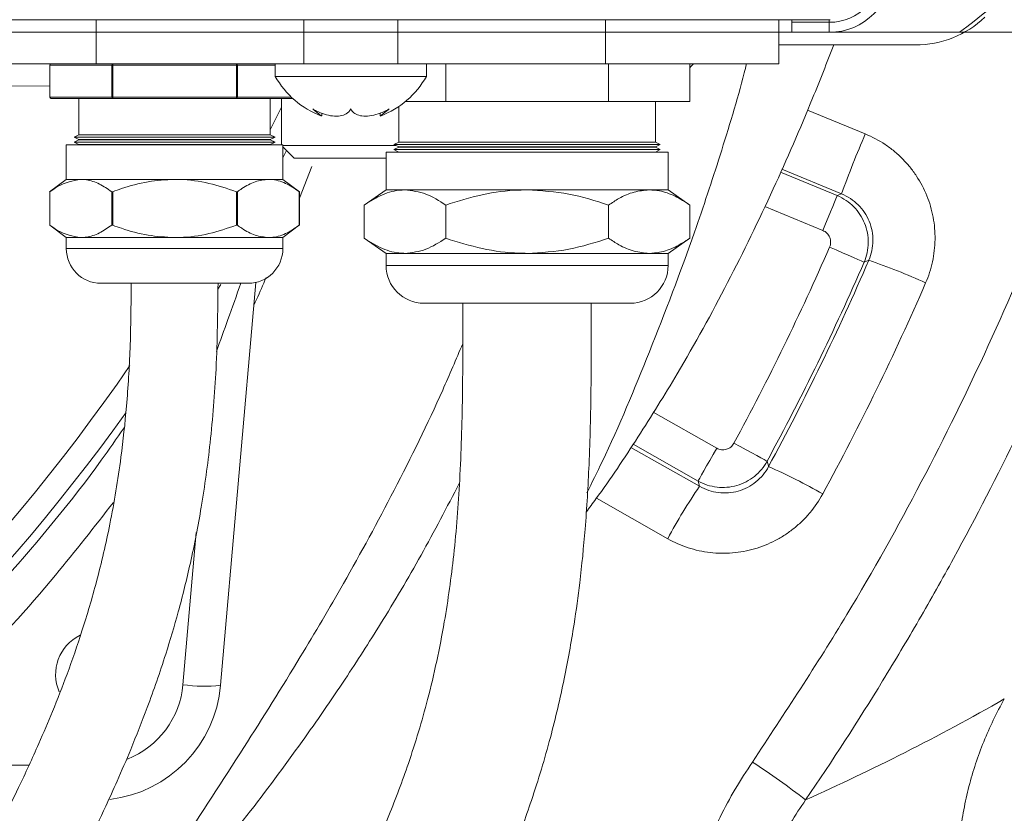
# Model space of a CAD drawing. Header units: millimetres. Extents: x 0 to 8410, y 0 to 5940.
# Tile 24 of 256: x 2282 to 2361, y 1105 to 1169. Entities that reach past the tile are written whole.
import ezdxf

# ---------------------------------------------------------------- set-up
doc = ezdxf.new("R2010")
doc.units = ezdxf.units.MM
doc.header["$LTSCALE"] = 10
doc.styles.add('SLDTEXTSTYLE0', font='TXT', dxfattribs={"width": 0.605})
doc.dimstyles.new('SLDDIMSTYLE2', dxfattribs={"dimtxt": 50, "dimasz": 50, "dimexe": 0, "dimexo": 0.0625, "dimgap": 12.5, "dimtad": 1, "dimtoh": 1, "dimdec": 1, "dimrnd": 1e-09, "dimzin": 12, "dimdsep": 46, "dimtxsty": 'SLDTEXTSTYLE0', "dimsah": 1, "dimcen": 0.09, "dimadec": 0, "dimazin": 0, "dimtfac": 1, "dimtofl": 0, "dimtmove": 0, "dimatfit": 3, "dimfxl": 1, "dimfrac": 2, "dimtolj": 1, "dimtzin": 12, "dimarcsym": 0})

# ---------------------------------------------------------------- blocks, each defined once
blk = doc.blocks.new('*D47')
at = {"color": 7, "linetype": 'Continuous', "lineweight": 0}
for p, q in [((2679.916, 1232.514), (2679.916, 1332.514)), ((2410.299, 1232.514), (2694.916, 1232.514)), ((2679.916, 1167.514), (2679.916, 1232.514)), ((2118.59, 1167.514), (2694.916, 1167.514)), ((2679.916, 1167.514), (2679.916, 727.068))]:
    blk.add_line(p, q, dxfattribs=at)
for points in [[(2679.916, 1232.514), (2687.416, 1282.514), (2672.416, 1282.514)], [(2679.916, 1167.514), (2672.416, 1117.514), (2687.416, 1117.514)]]:
    blk.add_solid(points, dxfattribs=at)
at = {"color": 7, "linetype": 'Continuous', "lineweight": 0, "char_height": 50, "attachment_point": 1, "rotation": 90, "style": 'SLDTEXTSTYLE0'}
for s, insert in [(' (3x M8)', (2615.462, 819.304)), ('65', (2615.462, 742.943))]:
    blk.add_mtext(s, dxfattribs=dict(at, insert=insert))

msp = doc.modelspace()

# ---------------------------------------------------------------- linework, layer by layer
at = {"color": 7, "linetype": 'Continuous', "lineweight": 0}
for p, q in [((2275.705366, 1168.513996), (2346.771358, 1168.513996)), ((2342.705368, 1165.013996), (2342.705368, 1168.513996)), ((2343.72641, 1168.30836), (2343.740283, 1167.514001)), ((2343.740283, 1167.514001), (2342.705368, 1167.514001)), ((2343.740283, 1167.514001), (2346.705361, 1167.514001)), ((2346.705361, 1167.514001), (2357.037558, 1167.514001)), ((2342.705368, 1166.513999), (2353.554784, 1166.513999)), ((2288.483916, 1165.013996), (2274.705364, 1165.013996)), ((2284.79041, 1164.914002), (2284.79041, 1162.363996)), ((2284.803807, 1164.914002), (2284.79041, 1164.914002)), ((2304.972498, 1165.013996), (2288.483916, 1165.013996)), ((2302.705361, 1165.013996), (2302.705361, 1164.014002)), ((2312.438248, 1165.013996), (2304.972498, 1165.013996)), ((2328.92683, 1165.013996), (2312.438248, 1165.013996)), ((2314.705371, 1164.014002), (2314.705371, 1165.013996)), ((2316.239043, 1162.013998), (2316.239043, 1165.013996)), ((2342.705368, 1165.013996), (2328.92683, 1165.013996)), ((2329.171686, 1162.013998), (2329.171686, 1165.013996)), ((2335.638015, 1162.013998), (2335.638015, 1165.013996)), ((2302.705361, 1164.014002), (2314.705371, 1164.014002)), ((2289.797886, 1162.264002), (2284.890412, 1162.264002)), ((2287.105365, 1162.264002), (2287.105365, 1159.368997)), ((2299.612849, 1162.264002), (2289.797886, 1162.264002)), ((2304.082601, 1162.264002), (2299.612849, 1162.264002)), ((2302.305369, 1159.368997), (2302.305369, 1162.264002)), ((2303.20537, 1162.264002), (2303.20537, 1158.578997)), ((2312.505363, 1161.613119), (2312.505363, 1158.784)), ((2313.041418, 1162.013998), (2316.239043, 1162.013998)), ((2316.239043, 1162.013998), (2329.171686, 1162.013998)), ((2329.171686, 1162.013998), (2335.638015, 1162.013998)), ((2332.905366, 1158.784), (2332.905366, 1162.013998)), ((2306.388928, 1160.869648), (2306.388928, 1161.091705)), ((2311.021818, 1161.09441), (2311.021818, 1160.869648)), ((2287.105365, 1159.368997), (2286.725371, 1159.179)), ((2286.725371, 1159.179), (2287.105365, 1158.989002)), ((2298.695369, 1159.179), (2286.725371, 1159.179)), ((2287.105365, 1159.368997), (2298.505365, 1159.368997)), ((2298.505365, 1159.368997), (2302.305369, 1159.368997)), ((2302.685364, 1159.179), (2298.695369, 1159.179)), ((2302.685364, 1159.179), (2302.305369, 1159.368997)), ((2302.305369, 1158.989002), (2302.685364, 1159.179)), ((2286.105363, 1158.578997), (2286.105363, 1155.829003)), ((2299.005373, 1158.578997), (2286.105363, 1158.578997)), ((2287.105365, 1158.968998), (2286.725371, 1158.779)), ((2286.725371, 1158.779), (2287.105365, 1158.588996)), ((2298.695369, 1158.779), (2286.725371, 1158.779)), ((2287.105365, 1158.989002), (2287.105365, 1158.968998)), ((2302.305369, 1158.989002), (2287.105365, 1158.989002)), ((2287.105365, 1158.968998), (2298.505365, 1158.968998)), ((2287.105365, 1158.588996), (2287.105365, 1158.578997)), ((2302.305369, 1158.588996), (2287.105365, 1158.588996)), ((2298.505365, 1158.968998), (2302.305369, 1158.968998)), ((2302.685364, 1158.779), (2298.695369, 1158.779)), ((2303.305371, 1158.578997), (2299.005373, 1158.578997)), ((2302.305369, 1158.968998), (2302.305369, 1158.989002)), ((2302.685364, 1158.779), (2302.305369, 1158.968998)), ((2302.305369, 1158.588996), (2302.685364, 1158.779)), ((2302.305369, 1158.578997), (2302.305369, 1158.588996)), ((2303.305371, 1155.829003), (2303.305371, 1158.578997)), ((2303.305371, 1158.513998), (2304.262056, 1158.513998)), ((2303.305371, 1158.413996), (2304.205372, 1157.513996)), ((2304.262056, 1158.513998), (2312.285362, 1158.513998)), ((2312.505363, 1158.784), (2312.125369, 1158.594002)), ((2312.125369, 1158.594002), (2312.505363, 1158.403998)), ((2333.28536, 1158.594002), (2312.125369, 1158.594002)), ((2312.505363, 1158.384), (2312.125369, 1158.193996)), ((2312.505363, 1158.784), (2332.905366, 1158.784)), ((2312.505363, 1158.403998), (2312.505363, 1158.384)), ((2317.60536, 1158.403998), (2312.505363, 1158.403998)), ((2312.505363, 1158.384), (2332.905366, 1158.384)), ((2332.905366, 1158.403998), (2317.60536, 1158.403998)), ((2333.28536, 1158.594002), (2332.905366, 1158.784)), ((2332.905366, 1158.403998), (2333.28536, 1158.594002)), ((2332.905366, 1158.384), (2332.905366, 1158.403998)), ((2333.28536, 1158.193996), (2332.905366, 1158.384)), ((2305.183782, 1157.513996), (2304.205372, 1157.513996)), ((2311.505361, 1157.513996), (2305.183782, 1157.513996)), ((2311.505361, 1157.994), (2311.505361, 1154.994001)), ((2333.905368, 1157.994), (2311.505361, 1157.994)), ((2312.125369, 1158.193996), (2312.505363, 1158.003998)), ((2333.28536, 1158.193996), (2312.125369, 1158.193996)), ((2312.505363, 1158.003998), (2312.505363, 1157.994)), ((2317.60536, 1158.003998), (2312.505363, 1158.003998)), ((2332.905366, 1158.003998), (2317.60536, 1158.003998)), ((2332.905366, 1158.003998), (2333.28536, 1158.193996)), ((2332.905366, 1157.994), (2332.905366, 1158.003998)), ((2333.905368, 1154.994001), (2333.905368, 1157.994)), ((2305.606036, 1156.858881), (2304.620324, 1154.338)), ((2286.105363, 1155.829003), (2284.774943, 1154.829)), ((2287.257551, 1155.829003), (2286.105363, 1155.829003)), ((2294.705375, 1155.829003), (2287.257551, 1155.829003)), ((2302.153184, 1155.829003), (2294.705375, 1155.829003)), ((2303.305371, 1155.829003), (2302.153184, 1155.829003)), ((2304.619758, 1154.841048), (2303.305371, 1155.829003)), ((2284.79041, 1154.841041), (2284.79041, 1152.196956)), ((2304.620324, 1152.196956), (2304.620324, 1154.841041)), ((2311.505361, 1154.994001), (2309.772729, 1153.793996)), ((2311.505361, 1154.994001), (2313.005878, 1154.994001)), ((2313.005878, 1154.994001), (2322.705372, 1154.994001)), ((2322.705372, 1154.994001), (2332.404851, 1154.994001)), ((2332.404851, 1154.994001), (2333.905368, 1154.994001)), ((2335.638015, 1153.793996), (2333.905368, 1154.994001)), ((2309.772729, 1151.154002), (2309.772729, 1153.793996)), ((2316.239043, 1151.154002), (2316.239043, 1153.793996)), ((2329.171686, 1151.154002), (2329.171686, 1153.793996)), ((2335.638015, 1151.154002), (2335.638015, 1153.793996)), ((2284.790977, 1152.196949), (2286.105363, 1151.209002)), ((2303.305371, 1151.209002), (2304.635792, 1152.208996)), ((2286.105363, 1151.209002), (2286.105363, 1150.328999)), ((2287.257551, 1151.209002), (2286.105363, 1151.209002)), ((2294.705375, 1151.209002), (2287.257551, 1151.209002)), ((2302.153184, 1151.209002), (2294.705375, 1151.209002)), ((2303.305371, 1151.209002), (2302.153184, 1151.209002)), ((2303.305371, 1150.328999), (2303.305371, 1151.209002)), ((2309.772729, 1151.154002), (2311.505361, 1149.953996)), ((2333.905368, 1149.953996), (2335.638015, 1151.154002)), ((2311.505361, 1149.953996), (2311.505361, 1148.993996)), ((2311.505361, 1149.953996), (2313.005878, 1149.953996)), ((2313.005878, 1149.953996), (2322.705372, 1149.953996)), ((2322.705372, 1149.953996), (2332.404851, 1149.953996)), ((2332.404851, 1149.953996), (2333.905368, 1149.953996)), ((2333.905368, 1148.993996), (2333.905368, 1149.953996)), ((2297.630368, 1147.578997), (2288.855373, 1147.578997)), ((2300.555362, 1147.578997), (2297.630368, 1147.578997)), ((2301.159217, 1147.646112), (2298.359259, 1115.642441)), ((2330.905362, 1145.993998), (2314.505367, 1145.993998))]:
    msp.add_line(p, q, dxfattribs=at)
at = {"color": 8, "linetype": 'Continuous', "lineweight": 0}
for p, q in [((2288.483916, 1165.013996), (2288.483916, 1168.513996)), ((2304.972498, 1165.013996), (2304.972498, 1168.513996)), ((2312.438248, 1165.013996), (2312.438248, 1168.513996)), ((2328.92683, 1165.013996), (2328.92683, 1168.513996)), ((2346.705361, 1168.513996), (2346.705361, 1168.30836)), ((2346.705361, 1168.30836), (2343.72641, 1168.30836)), ((2346.705361, 1168.30836), (2346.705361, 1167.514001)), ((2284.79041, 1164.914002), (2284.803807, 1164.914002)), ((2284.803807, 1164.914002), (2284.803807, 1162.363996)), ((2289.71128, 1164.914002), (2284.803807, 1164.914002)), ((2289.71128, 1164.914002), (2289.797886, 1164.914002)), ((2289.71128, 1162.363996), (2289.71128, 1164.914002)), ((2289.797886, 1164.914002), (2289.797886, 1165.013996)), ((2289.797886, 1164.914002), (2289.797886, 1162.363996)), ((2299.612849, 1164.914002), (2289.797886, 1164.914002)), ((2299.612849, 1164.914002), (2299.612849, 1165.013996)), ((2299.612849, 1162.363996), (2299.612849, 1164.914002)), ((2299.612849, 1164.914002), (2299.699454, 1164.914002)), ((2299.699454, 1164.914002), (2299.699454, 1162.363996)), ((2302.705361, 1164.914002), (2299.699454, 1164.914002)), ((2284.79041, 1163.26758), (2277.91266, 1163.195801)), ((2284.79041, 1162.363996), (2284.803807, 1162.363996)), ((2284.803807, 1162.363996), (2289.71128, 1162.363996)), ((2289.71128, 1162.363996), (2289.797886, 1162.363996)), ((2289.797886, 1162.264002), (2289.797886, 1162.363996)), ((2289.797886, 1162.363996), (2299.612849, 1162.363996)), ((2299.612849, 1162.264002), (2299.612849, 1162.363996)), ((2299.612849, 1162.363996), (2299.699454, 1162.363996)), ((2299.699454, 1162.363996), (2303.976281, 1162.363996)), ((2302.305369, 1159.772848), (2303.20537, 1161.577513)), ((2344.976394, 1161.334959), (2349.56698, 1159.441558)), ((2303.603097, 1158.116279), (2303.305371, 1157.539261)), ((2342.834248, 1156.406586), (2347.343071, 1154.538979)), ((2347.681387, 1154.675526), (2342.935293, 1156.639059)), ((2284.803807, 1154.8506), (2284.803807, 1152.187397)), ((2289.71128, 1152.187397), (2289.71128, 1154.8506)), ((2289.797886, 1154.8506), (2289.797886, 1152.187397)), ((2299.612849, 1152.187397), (2299.612849, 1154.8506)), ((2299.699454, 1154.8506), (2299.699454, 1152.187397)), ((2304.606928, 1152.187397), (2304.606928, 1154.8506)), ((2346.196591, 1151.771141), (2341.578855, 1153.683869)), ((2286.105363, 1150.328999), (2299.005373, 1150.328999)), ((2299.005373, 1150.328999), (2303.305371, 1150.328999)), ((2311.505361, 1148.993996), (2333.905368, 1148.993996)), ((2298.144533, 1147.120719), (2298.371969, 1147.479159)), ((2332.727371, 1137.328041), (2337.762727, 1134.47917)), ((2330.954521, 1134.54519), (2336.407601, 1131.453303)), ((2336.287482, 1131.871683), (2331.123187, 1134.793503)), ((2333.875282, 1127.289963), (2328.205122, 1130.497319)), ((2295.370667, 1115.69464), (2296.427591, 1127.775257)), ((2270.717314, 1109.304731), (2283.133334, 1109.304731))]:
    msp.add_line(p, q, dxfattribs=at)
at = {"color": 7, "linetype": 'Continuous', "lineweight": 0, "flags": 128}
for points in [[(2343.72641, 1168.30836), (2343.726217, 1168.319432), (2343.72571, 1168.348884), (2343.72489, 1168.395599), (2343.723803, 1168.457826), (2343.722819, 1168.513996)], [(2335.638015, 1164.692996), (2335.721477, 1164.791701), (2335.926576, 1165.013996)]]:
    msp.add_lwpolyline(points, dxfattribs=at)
at = {"color": 8, "linetype": 'Continuous', "lineweight": 0, "flags": 128}
for points in [[(2346.196591, 1151.771141), (2346.413179, 1152.294052), (2346.622004, 1152.798188), (2346.81554, 1153.265437), (2346.986859, 1153.679011), (2347.129776, 1154.024055), (2347.23918, 1154.288185), (2347.311138, 1154.461903), (2347.343071, 1154.538979)], [(2347.343071, 1154.538979), (2347.599952, 1154.642632), (2347.681387, 1154.675526)], [(2346.72968, 1150.449057), (2347.248419, 1150.222642), (2347.748532, 1150.004362), (2348.212047, 1149.802057), (2348.622321, 1149.622989), (2348.964615, 1149.473598), (2349.226637, 1149.359231), (2349.398969, 1149.284018), (2349.475427, 1149.250646)], [(2349.847316, 1149.404948), (2349.612771, 1149.307599), (2349.475427, 1149.250646)], [(2339.132755, 1134.873045), (2339.630543, 1134.603662), (2340.110435, 1134.34395), (2340.555235, 1134.103251), (2340.948923, 1133.890194), (2341.27739, 1133.712438), (2341.528817, 1133.576376), (2341.69419, 1133.486879), (2341.767563, 1133.447175)], [(2337.762727, 1134.47917), (2337.484016, 1133.986545), (2337.215318, 1133.511623), (2336.966275, 1133.071443), (2336.745842, 1132.681829), (2336.561932, 1132.356775), (2336.421161, 1132.107948), (2336.328565, 1131.944289), (2336.287482, 1131.871683)], [(2341.767563, 1133.447175), (2341.870992, 1133.073342), (2341.886042, 1133.018923)], [(2336.407601, 1131.453303), (2336.371689, 1131.578488), (2336.287482, 1131.871683)]]:
    msp.add_lwpolyline(points, dxfattribs=at)
at = {"color": 7, "linetype": 'Continuous', "lineweight": 0}
for centre, radius, start, end in [((2308.705367, 1232.513999), 81, 306.63346142, 323.36653858), ((2346.705367, 1172.513999), 5, 270, 0), ((2353.554778, 1174.513999), 8, 270, 313.5), ((2308.824757, 1167.412981), 7, 209.04974724, 249.40063411), ((2308.585978, 1167.412981), 7, 290.62553641, 330.95025276), ((2284.890413, 1162.363999), 0.1, 180, 270), ((2288.855367, 1150.328999), 2.75, 180, 270), ((2300.555367, 1150.328999), 2.75, 270, 0), ((2314.505367, 1148.993999), 3, 180, 270), ((2330.905367, 1148.993999), 3, 270, 0), ((2288.705367, 1116.513999), 3.45, 115.96551127, 203.76118524), ((2288.39731, 1116.513999), 10, 276.73449036, 355)]:
    msp.add_arc(centre, radius, start, end, dxfattribs=at)
at = {"color": 8, "linetype": 'Continuous', "lineweight": 0}
for centre, radius, start, end in [((2346.705367, 1172.513999), 4.205642, 270, 0), ((2284.897628, 1164.920245), 0.094029, 94.40115735, 183.80681814), ((2289.805111, 1164.920237), 0.094038, 94.40653206, 183.80144342), ((2299.605624, 1164.920237), 0.094038, 356.19855658, 85.59346794), ((2284.897628, 1162.357753), 0.094029, 176.19318186, 265.59884265), ((2289.805111, 1162.357762), 0.094038, 176.19855658, 265.59346794), ((2299.605624, 1162.357762), 0.094038, 274.40653206, 3.80144342), ((2431.289154, 1124.353667), 88.936347, 156.7634517, 160.06591363), ((2158.705367, 1232.513999), 205.153106, 331.57930664, 336.42069336), ((2158.705367, 1232.513999), 208.148995, 331.57930664, 336.42069336), ((2335.414424, 1106.615987), 45.157542, 65.19053483, 71.36053909), ((2158.705367, 1232.513999), 160.972778, 284.88876411, 325.37175763), ((2158.705367, 1232.513999), 162.881464, 285.1453869, 324.21867483), ((2322.71643, 1089.765393), 47.311119, 60.26249555, 66.0974687), ((2372.960698, 1106.368372), 44.332637, 145.53974589, 151.84080396), ((2288.39731, 1116.30473), 7, 291.44943409, 355), ((2297.053275, 1126.450195), 10.886374, 261.10866623, 276.89008018), ((2297.345817, 1044.279845), 78.307116, 52.67270195, 56.46367086)]:
    msp.add_arc(centre, radius, start, end, dxfattribs=at)
for points, knots in [([(2379.518221, 1188.316659), (2378.015247, 1180.955505), (2376.152327, 1173.734823), (2371.73644, 1159.561955), (2369.183392, 1152.609799), (2363.395619, 1138.969784), (2360.160912, 1132.281917), (2355.684074, 1124.089519), (2354.766983, 1122.459431), (2352.888954, 1119.216176), (2351.927448, 1117.602144), (2348.985917, 1112.800806), (2346.946454, 1109.64978), (2344.828694, 1106.548471)], [0, 0, 0, 0, 0.25, 0.25, 0.5, 0.5, 0.75, 0.75, 0.8125, 0.8125, 0.875, 0.875, 1, 1, 1, 1]), ([(2340.607806, 1109.551621), (2343.162612, 1113.42722), (2347.932108, 1120.662467), (2354.107179, 1131.756586), (2359.438504, 1142.588124), (2364.215362, 1153.804702), (2368.353432, 1165.389399), (2371.286269, 1174.886458), (2372.575774, 1180.533583), (2372.943296, 1182.143071)], [0, 0, 0, 0, 0.174187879, 0.325186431, 0.47629674, 0.62729256, 0.782603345, 0.938039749, 1, 1, 1, 1]), ([(2349.566985, 1159.441556), (2350.120257, 1159.213924), (2350.644379, 1158.934295), (2351.387268, 1158.437626), (2351.628002, 1158.258602), (2352.085844, 1157.881352), (2352.522445, 1157.483474), (2352.917285, 1157.04504), (2353.290988, 1156.586079), (2353.468026, 1156.345165), (2353.960644, 1155.598744), (2354.234734, 1155.076024), (2354.56679, 1154.255391), (2354.664198, 1153.97571), (2354.831669, 1153.403707), (2354.901128, 1153.112863), (2355.064212, 1152.240269), (2355.114664, 1151.652959), (2355.102578, 1150.76358), (2355.083552, 1150.464092), (2355.016253, 1149.873517), (2354.968149, 1149.581788), (2354.781542, 1148.717014), (2354.601161, 1148.154277), (2354.362618, 1147.605854)], [0, 0, 0, 0, 0.125, 0.125, 0.1875, 0.1875, 0.25, 0.3125, 0.3125, 0.375, 0.375, 0.5, 0.5, 0.5625, 0.5625, 0.625, 0.625, 0.75, 0.75, 0.8125, 0.8125, 0.875, 0.875, 1, 1, 1, 1]), ([(2347.343064, 1154.538978), (2347.589164, 1154.436436), (2347.821001, 1154.311229), (2348.257304, 1154.017321), (2348.463786, 1153.84637), (2348.835683, 1153.47005), (2349.001187, 1153.265635), (2349.291546, 1152.824484), (2349.41629, 1152.58639), (2349.613446, 1152.097942), (2349.6877, 1151.84527), (2349.786097, 1151.322522), (2349.808886, 1151.057961), (2349.802549, 1150.531979), (2349.773204, 1150.26691), (2349.662229, 1149.74742), (2349.58157, 1149.495216), (2349.475433, 1149.250645)], [0, 0, 0, 0, 0.125, 0.125, 0.25, 0.25, 0.375, 0.375, 0.5, 0.5, 0.625, 0.625, 0.75, 0.75, 0.875, 0.875, 1, 1, 1, 1]), ([(2349.847312, 1149.404947), (2349.95409, 1149.650577), (2350.034463, 1149.902612), (2350.14443, 1150.419003), (2350.173889, 1150.686498), (2350.178373, 1151.216891), (2350.154177, 1151.479309), (2350.053349, 1151.998649), (2349.975724, 1152.256228), (2349.77421, 1152.742956), (2349.649977, 1152.975161), (2349.353395, 1153.416712), (2349.184308, 1153.620742), (2348.811178, 1153.990732), (2348.604542, 1154.158931), (2348.161935, 1154.45141), (2347.928016, 1154.57492), (2347.681393, 1154.675525)], [0, 0, 0, 0, 0.125, 0.125, 0.25, 0.25, 0.375, 0.375, 0.5, 0.5, 0.625, 0.625, 0.75, 0.75, 0.875, 0.875, 1, 1, 1, 1]), ([(2346.729679, 1150.449054), (2346.783073, 1150.571387), (2346.811309, 1150.703762), (2346.814907, 1150.966931), (2346.790009, 1151.100235), (2346.691385, 1151.344571), (2346.617211, 1151.457393), (2346.43082, 1151.645387), (2346.319903, 1151.720058), (2346.196587, 1151.771137)], [0, 0, 0, 0, 0.25, 0.25, 0.5, 0.5, 0.75, 0.75, 1, 1, 1, 1]), ([(2299.969583, 1147.578997), (2299.627679, 1146.618376), (2298.986243, 1144.816177), (2298.33265, 1143.008793), (2298.02744, 1142.164794)], [0, 0, 0, 0, 0.533027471, 1, 1, 1, 1]), ([(2268.708727, 1111.308587), (2270.168512, 1112.673351), (2274.549347, 1116.769027), (2281.371471, 1124.108397), (2287.211244, 1131.069198), (2290.098216, 1135.239112), (2290.697812, 1136.105162)], [0, 0, 0, 0, 0.180492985, 0.541662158, 0.904807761, 1, 1, 1, 1]), ([(2337.762731, 1134.479171), (2337.878904, 1134.413444), (2338.00766, 1134.371704), (2338.269055, 1134.340978), (2338.404215, 1134.351992), (2338.657421, 1134.424886), (2338.777292, 1134.487027), (2338.98351, 1134.653033), (2339.069225, 1134.755655), (2339.132752, 1134.873044)], [0, 0, 0, 0, 0.25, 0.25, 0.5, 0.5, 0.75, 0.75, 1, 1, 1, 1]), ([(2341.767566, 1133.447175), (2341.640185, 1133.212965), (2341.491732, 1132.99528), (2341.154387, 1132.591623), (2340.963049, 1132.403876), (2340.550374, 1132.072781), (2340.329978, 1131.929245), (2339.861229, 1131.685941), (2339.611538, 1131.586422), (2339.105358, 1131.440702), (2338.846375, 1131.392908), (2338.316265, 1131.348958), (2338.050765, 1131.35358), (2337.528242, 1131.414139), (2337.267614, 1131.47067), (2336.762343, 1131.63464), (2336.519804, 1131.740883), (2336.287485, 1131.871682)], [0, 0, 0, 0, 0.125, 0.125, 0.25, 0.25, 0.375, 0.375, 0.5, 0.5, 0.625, 0.625, 0.75, 0.75, 0.875, 0.875, 1, 1, 1, 1]), ([(2336.407596, 1131.4533), (2336.638063, 1131.32075), (2336.877969, 1131.212729), (2337.376239, 1131.044577), (2337.637684, 1130.98418), (2338.163799, 1130.917495), (2338.427507, 1130.910581), (2338.956252, 1130.949916), (2339.222509, 1130.997183), (2339.731714, 1131.14203), (2339.977802, 1131.239539), (2340.452433, 1131.486261), (2340.675295, 1131.632893), (2341.085308, 1131.965347), (2341.275329, 1132.153776), (2341.613459, 1132.564213), (2341.760615, 1132.784224), (2341.886035, 1133.01892)], [0, 0, 0, 0, 0.125, 0.125, 0.25, 0.25, 0.375, 0.375, 0.5, 0.5, 0.625, 0.625, 0.75, 0.75, 0.875, 0.875, 1, 1, 1, 1]), ([(2289.848312, 1130.17611), (2288.334926, 1128.232866), (2284.675355, 1123.533843), (2278.310564, 1116.531132), (2273.248397, 1111.713531), (2270.717314, 1109.304731)], [0, 0, 0, 0, 0.260669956, 0.630335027, 1, 1, 1, 1]), ([(2346.184024, 1130.845967), (2345.897819, 1130.319184), (2345.563233, 1129.826701), (2344.989496, 1129.138919), (2344.785583, 1128.917812), (2344.361123, 1128.500926), (2343.91843, 1128.107219), (2343.439871, 1127.759112), (2342.943151, 1127.434095), (2342.684491, 1127.282513), (2341.888839, 1126.868332), (2341.339045, 1126.648704), (2340.486106, 1126.401692), (2340.197051, 1126.333194), (2339.60916, 1126.224734), (2339.311825, 1126.185217), (2338.424488, 1126.11187), (2337.833406, 1126.121674), (2336.947496, 1126.225003), (2336.650699, 1126.274758), (2336.068497, 1126.402709), (2335.782491, 1126.48079), (2334.939388, 1126.756335), (2334.39706, 1126.994692), (2333.875283, 1127.289965)], [0, 0, 0, 0, 0.125, 0.125, 0.1875, 0.1875, 0.25, 0.3125, 0.3125, 0.375, 0.375, 0.5, 0.5, 0.5625, 0.5625, 0.625, 0.625, 0.75, 0.75, 0.8125, 0.8125, 0.875, 0.875, 1, 1, 1, 1]), ([(2356.909256, 1100.093479), (2356.888046, 1101.363591), (2356.953552, 1102.626629), (2357.178745, 1104.510827), (2357.275393, 1105.138909), (2357.509676, 1106.382468), (2357.646975, 1106.996954), (2358.117446, 1108.819222), (2358.508944, 1110.0059), (2359.443984, 1112.324244), (2359.987523, 1113.45591), (2360.609258, 1114.559282)], [0, 0, 0, 0, 0.25, 0.25, 0.375, 0.375, 0.5, 0.5, 0.75, 0.75, 1, 1, 1, 1]), ([(2334.383611, 1090.50366), (2334.419018, 1092.209357), (2334.584762, 1093.896672), (2335.019789, 1096.401266), (2335.196006, 1097.231713), (2335.610926, 1098.883753), (2335.849331, 1099.703199), (2336.646422, 1102.114714), (2337.289143, 1103.671077), (2338.787636, 1106.68554), (2339.643434, 1108.143629), (2340.607812, 1109.551621)], [0, 0, 0, 0, 0.25, 0.25, 0.375, 0.375, 0.5, 0.5, 0.75, 0.75, 1, 1, 1, 1]), ([(2344.828694, 1106.548471), (2343.990732, 1105.346091), (2343.244466, 1104.100356), (2341.933203, 1101.523272), (2341.368173, 1100.191938), (2340.663583, 1098.127537), (2340.452068, 1097.425835), (2340.082211, 1096.010224), (2339.924193, 1095.298329), (2339.531033, 1093.150384), (2339.376298, 1091.702152), (2339.334856, 1090.236874)], [0, 0, 0, 0, 0.25, 0.25, 0.5, 0.5, 0.625, 0.625, 0.75, 0.75, 1, 1, 1, 1])]:
    msp.add_open_spline(points, degree=3, knots=knots, dxfattribs=at)
at = {"color": 7, "linetype": 'Continuous', "lineweight": 0}
for points, knots in [([(2327.392473, 1129.398418), (2327.652844, 1129.746652), (2329.09916, 1131.681025), (2331.528384, 1135.339146), (2335.078512, 1141.035365), (2338.700469, 1147.597814), (2342.243816, 1154.924283), (2345.004106, 1161.2476), (2346.516037, 1165.098401), (2347.07184, 1166.513999)], [0, 0, 0, 0, 0.030933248, 0.171828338, 0.312414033, 0.508835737, 0.705147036, 0.891608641, 1, 1, 1, 1]), ([(2327.445774, 1130.926852), (2327.856888, 1131.75046), (2329.681121, 1135.405052), (2332.536187, 1142.316604), (2335.65118, 1150.44306), (2338.092586, 1157.859219), (2339.460908, 1162.32549), (2340.070998, 1164.770874), (2340.131654, 1165.013996)], [0, 0, 0, 0, 0.075853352, 0.336584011, 0.615714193, 0.79250756, 0.979370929, 1, 1, 1, 1]), ([(2308.705373, 1161.421319), (2308.602573, 1161.273423), (2308.42446, 1161.017176), (2307.876167, 1160.847688), (2307.269371, 1160.841718), (2306.603278, 1160.984723), (2306.065701, 1161.198292), (2305.770258, 1161.366633), (2305.674283, 1161.421319)], [0, 0, 0, 0, 0.235566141, 0.408145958, 0.581143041, 0.745073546, 0.917187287, 1, 1, 1, 1]), ([(2305.674283, 1161.421319), (2305.853324, 1161.275682), (2306.163543, 1161.023341), (2306.379783, 1160.857643), (2306.368112, 1160.866562), (2306.364073, 1160.869648)], [0, 0, 0, 0, 0.471604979, 0.817135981, 1, 1, 1, 1]), ([(2311.736463, 1161.421319), (2311.451691, 1161.273423), (2310.958294, 1161.017179), (2310.188651, 1160.847687), (2309.574669, 1160.841721), (2309.093219, 1160.984715), (2308.826335, 1161.198295), (2308.735033, 1161.366634), (2308.705373, 1161.421319)], [0, 0, 0, 0, 0.235571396, 0.40815195, 0.581147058, 0.745081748, 0.917188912, 1, 1, 1, 1]), ([(2311.046659, 1160.869656), (2311.041357, 1160.865551), (2311.025418, 1160.853211), (2311.202003, 1160.989883), (2311.465244, 1161.197705), (2311.669959, 1161.366487), (2311.736463, 1161.421319)], [0, 0, 0, 0, 0.16324005, 0.49071804, 0.834551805, 1, 1, 1, 1]), ([(2287.257551, 1155.829003), (2286.631172, 1155.714926), (2285.792159, 1155.562125), (2285.003643, 1154.994464), (2284.803807, 1154.8506)], [0, 0, 0, 0, 0.746566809, 1, 1, 1, 1]), ([(2289.71128, 1154.8506), (2289.387361, 1155.071042), (2288.733738, 1155.515862), (2287.901501, 1155.797643), (2287.405529, 1155.821796), (2287.257551, 1155.829003)], [0, 0, 0, 0, 0.4080507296, 0.8233862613, 1, 1, 1, 1]), ([(2294.705375, 1155.829003), (2293.99891, 1155.789872), (2292.565845, 1155.710497), (2290.939428, 1155.260668), (2290.027185, 1154.932969), (2289.797886, 1154.8506)], [0, 0, 0, 0, 0.421262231, 0.854530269, 1, 1, 1, 1]), ([(2299.612849, 1154.8506), (2298.892786, 1155.093755), (2297.435756, 1155.585774), (2295.760795, 1155.816464), (2294.844667, 1155.827348), (2294.705375, 1155.829003)], [0, 0, 0, 0, 0.453105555, 0.916847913, 1, 1, 1, 1]), ([(2302.153184, 1155.829003), (2301.799953, 1155.789871), (2301.083423, 1155.710493), (2300.270227, 1155.260678), (2299.814101, 1154.932969), (2299.699454, 1154.8506)], [0, 0, 0, 0, 0.421262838, 0.854534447, 1, 1, 1, 1]), ([(2304.606928, 1154.8506), (2304.246894, 1155.093755), (2303.518369, 1155.585776), (2302.680882, 1155.816466), (2302.222832, 1155.827348), (2302.153184, 1155.829003)], [0, 0, 0, 0, 0.4531007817, 0.9168418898, 1, 1, 1, 1]), ([(2284.790962, 1154.841041), (2284.790786, 1154.840909), (2284.789546, 1154.83998), (2284.794112, 1154.84338), (2284.80084, 1154.848391), (2284.803807, 1154.8506)], [0, 0, 0, 0, 0.084382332, 0.596294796, 1, 1, 1, 1]), ([(2289.71128, 1154.8506), (2289.716517, 1154.847624), (2289.727007, 1154.841662), (2289.750871, 1154.839764), (2289.775568, 1154.843132), (2289.791057, 1154.848315), (2289.797886, 1154.8506)], [0, 0, 0, 0, 0.270771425, 0.542438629, 0.798252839, 1, 1, 1, 1]), ([(2299.612849, 1154.8506), (2299.622079, 1154.847624), (2299.640573, 1154.841661), (2299.666978, 1154.839764), (2299.687151, 1154.843135), (2299.695688, 1154.848315), (2299.699454, 1154.8506)], [0, 0, 0, 0, 0.270674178, 0.5423703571, 0.7981328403, 1, 1, 1, 1]), ([(2304.606928, 1154.8506), (2304.611083, 1154.847502), (2304.618745, 1154.841791), (2304.61944, 1154.841276), (2304.619758, 1154.841041)], [0, 0, 0, 0, 0.542306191, 1, 1, 1, 1]), ([(2313.005878, 1154.994001), (2312.900294, 1154.991323), (2312.303373, 1154.97618), (2311.203883, 1154.691268), (2310.253604, 1154.095484), (2309.772729, 1153.793996)], [0, 0, 0, 0, 0.0959622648, 0.5425243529, 1, 1, 1, 1]), ([(2316.239043, 1153.793996), (2315.719641, 1154.126816), (2314.667509, 1154.800997), (2313.564413, 1154.929125), (2313.005878, 1154.994001)], [0, 0, 0, 0, 0.493666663, 1, 1, 1, 1]), ([(2322.705372, 1154.994001), (2322.494204, 1154.991323), (2321.300361, 1154.97618), (2319.101404, 1154.691271), (2317.200809, 1154.095484), (2316.239043, 1153.793996)], [0, 0, 0, 0, 0.095962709, 0.542526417, 1, 1, 1, 1]), ([(2329.171686, 1153.793996), (2328.132883, 1154.126816), (2326.028629, 1154.800994), (2323.822437, 1154.929125), (2322.705372, 1154.994001)], [0, 0, 0, 0, 0.4936684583, 1, 1, 1, 1]), ([(2332.404851, 1154.994001), (2332.001446, 1154.957839), (2331.186793, 1154.884812), (2330.107137, 1154.403265), (2329.444028, 1153.971375), (2329.171686, 1153.793996)], [0, 0, 0, 0, 0.366309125, 0.739740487, 1, 1, 1, 1]), ([(2335.638015, 1153.793996), (2335.245517, 1154.043836), (2334.455601, 1154.546648), (2333.366078, 1154.934446), (2332.676992, 1154.97714), (2332.404851, 1154.994001)], [0, 0, 0, 0, 0.374053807, 0.752794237, 1, 1, 1, 1]), ([(2284.803807, 1152.187397), (2284.799652, 1152.190494), (2284.79199, 1152.196206), (2284.791295, 1152.196721), (2284.790977, 1152.196956)], [0, 0, 0, 0, 0.542306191, 1, 1, 1, 1]), ([(2287.257551, 1151.209002), (2286.631172, 1151.323075), (2285.792159, 1151.475872), (2285.003643, 1152.043533), (2284.803807, 1152.187397)], [0, 0, 0, 0, 0.746566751, 1, 1, 1, 1]), ([(2289.71128, 1152.187397), (2289.387361, 1151.966955), (2288.733738, 1151.522136), (2287.901501, 1151.240349), (2287.405529, 1151.216205), (2287.257551, 1151.209002)], [0, 0, 0, 0, 0.408050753, 0.823386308, 1, 1, 1, 1]), ([(2289.797886, 1152.187397), (2289.788656, 1152.190373), (2289.770162, 1152.196336), (2289.743756, 1152.198233), (2289.723584, 1152.194862), (2289.715046, 1152.189682), (2289.71128, 1152.187397)], [0, 0, 0, 0, 0.270674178, 0.5423703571, 0.7981328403, 1, 1, 1, 1]), ([(2294.705375, 1151.209002), (2293.998909, 1151.248129), (2292.565845, 1151.327498), (2290.939428, 1151.77733), (2290.027185, 1152.105028), (2289.797886, 1152.187397)], [0, 0, 0, 0, 0.421262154, 0.85453025, 1, 1, 1, 1]), ([(2299.612849, 1152.187397), (2298.892786, 1151.944243), (2297.435756, 1151.452228), (2295.760795, 1151.22152), (2294.844667, 1151.210654), (2294.705375, 1151.209002)], [0, 0, 0, 0, 0.453105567, 0.916847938, 1, 1, 1, 1]), ([(2299.699454, 1152.187397), (2299.694218, 1152.190373), (2299.683727, 1152.196335), (2299.659863, 1152.198233), (2299.635167, 1152.194865), (2299.619678, 1152.189682), (2299.612849, 1152.187397)], [0, 0, 0, 0, 0.270771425, 0.542438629, 0.798252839, 1, 1, 1, 1]), ([(2302.153184, 1151.209002), (2301.799953, 1151.24813), (2301.083422, 1151.327502), (2300.270227, 1151.777319), (2299.814101, 1152.105028), (2299.699454, 1152.187397)], [0, 0, 0, 0, 0.42126276, 0.854534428, 1, 1, 1, 1]), ([(2304.606928, 1152.187397), (2304.246894, 1151.944243), (2303.518369, 1151.452225), (2302.680882, 1151.221518), (2302.222832, 1151.210654), (2302.153184, 1151.209002)], [0, 0, 0, 0, 0.453100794, 0.916841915, 1, 1, 1, 1]), ([(2304.606928, 1152.187397), (2304.610919, 1152.190373), (2304.618908, 1152.196331), (2304.621491, 1152.198232), (2304.616953, 1152.194864), (2304.609996, 1152.189682), (2304.606928, 1152.187397)], [0, 0, 0, 0, 0.270719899, 0.541979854, 0.798054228, 1, 1, 1, 1]), ([(2313.005878, 1149.953996), (2312.900294, 1149.956675), (2312.303373, 1149.971818), (2311.203883, 1150.256729), (2310.253604, 1150.852513), (2309.772729, 1151.154002)], [0, 0, 0, 0, 0.0959622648, 0.5425243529, 1, 1, 1, 1]), ([(2316.239043, 1151.154002), (2315.719641, 1150.821185), (2314.667509, 1150.147011), (2313.564413, 1150.018876), (2313.005878, 1149.953996)], [0, 0, 0, 0, 0.4936664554, 1, 1, 1, 1]), ([(2322.705372, 1149.953996), (2322.494204, 1149.956675), (2321.300361, 1149.971818), (2319.101404, 1150.256726), (2317.200809, 1150.852513), (2316.239043, 1151.154002)], [0, 0, 0, 0, 0.095962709, 0.542526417, 1, 1, 1, 1]), ([(2329.171686, 1151.154002), (2328.132882, 1150.821185), (2326.028627, 1150.147014), (2323.822436, 1150.018876), (2322.705372, 1149.953996)], [0, 0, 0, 0, 0.493668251, 1, 1, 1, 1]), ([(2332.404851, 1149.953996), (2332.001446, 1149.990158), (2331.186793, 1150.063185), (2330.107137, 1150.544732), (2329.444028, 1150.976622), (2329.171686, 1151.154002)], [0, 0, 0, 0, 0.366309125, 0.739740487, 1, 1, 1, 1]), ([(2335.638015, 1151.154002), (2335.245517, 1150.904161), (2334.455601, 1150.40135), (2333.366078, 1150.013551), (2332.676992, 1149.970857), (2332.404851, 1149.953996)], [0, 0, 0, 0, 0.374053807, 0.752794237, 1, 1, 1, 1]), ([(2177.928702, 1099.408885), (2178.068443, 1097.699215), (2178.319534, 1094.627245), (2178.974545, 1090.592778), (2179.660651, 1087.576425), (2180.294711, 1085.37327), (2180.884213, 1083.621085), (2181.741906, 1081.387868), (2183.055452, 1078.596886), (2184.959867, 1075.479295), (2187.546678, 1072.127088), (2191.042891, 1068.6819), (2195.443203, 1065.482252), (2199.93654, 1062.964786), (2203.833219, 1061.236903), (2207.261414, 1059.977282), (2210.536655, 1058.969552), (2214.253441, 1058.058569), (2218.406931, 1057.313456), (2222.732815, 1056.837945), (2226.859751, 1056.667181), (2230.424351, 1056.737183), (2233.316049, 1056.943726), (2235.726483, 1057.217288), (2238.084774, 1057.571664), (2240.815396, 1058.098383), (2244.132113, 1058.922354), (2247.93177, 1060.136443), (2251.868082, 1061.741088), (2255.592138, 1063.625965), (2258.866572, 1065.613282), (2261.692307, 1067.612329), (2264.293734, 1069.711526), (2266.923891, 1072.10762), (2269.808112, 1075.073808), (2272.953314, 1078.73883), (2276.281182, 1083.138825), (2279.496822, 1087.945076), (2282.329371, 1092.652613), (2284.60257, 1096.746878), (2286.375465, 1100.142136), (2287.873769, 1103.145684), (2289.0934, 1105.705322), (2290.219559, 1108.194447), (2291.335522, 1110.795763), (2292.653259, 1114.12805), (2293.920017, 1117.769149), (2295.057626, 1121.603977), (2296.024815, 1125.498304), (2296.897689, 1129.974863), (2297.600884, 1135.125103), (2298.082978, 1141.07626), (2298.130087, 1145.308166), (2298.155366, 1147.578997)], [0, 0, 0, 0, 0.022590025, 0.040590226, 0.054436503, 0.064286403, 0.071872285, 0.079933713, 0.097580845, 0.1154418, 0.132974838, 0.160488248, 0.190131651, 0.218144, 0.242569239, 0.259054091, 0.277749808, 0.298733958, 0.32206611, 0.34750644, 0.370910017, 0.39072884, 0.406830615, 0.419133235, 0.431027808, 0.446332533, 0.465076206, 0.487278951, 0.511637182, 0.534143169, 0.554513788, 0.572737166, 0.588793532, 0.606728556, 0.627714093, 0.652009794, 0.679493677, 0.709624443, 0.736858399, 0.759371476, 0.777357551, 0.792029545, 0.807493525, 0.817799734, 0.830734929, 0.847515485, 0.868116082, 0.884063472, 0.901930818, 0.921953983, 0.94451224, 0.970225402, 1, 1, 1, 1]), ([(2291.255369, 1147.578997), (2291.244361, 1145.853896), (2291.223606, 1142.601075), (2290.930079, 1137.978483), (2290.426536, 1133.302855), (2289.653803, 1128.631789), (2288.584451, 1124.038337), (2287.419702, 1120.079293), (2286.227653, 1116.64514), (2285.064083, 1113.671492), (2283.783086, 1110.668306), (2282.430622, 1107.736031), (2280.998267, 1104.806838), (2279.531521, 1101.92255), (2277.771547, 1098.62275), (2275.510476, 1094.653999), (2272.803337, 1090.300567), (2269.857126, 1086.04146), (2266.944144, 1082.294134), (2264.242501, 1079.209006), (2261.76955, 1076.707145), (2259.332666, 1074.522594), (2256.653165, 1072.437241), (2253.464, 1070.34232), (2249.723166, 1068.333222), (2245.91123, 1066.734422), (2242.394819, 1065.597199), (2239.531636, 1064.872804), (2237.169444, 1064.405406), (2235.123031, 1064.086426), (2233.024148, 1063.835532), (2230.505782, 1063.638943), (2227.40686, 1063.554583), (2223.809449, 1063.671182), (2220.021701, 1064.046947), (2216.366428, 1064.658096), (2213.088141, 1065.416794), (2210.045797, 1066.305682), (2207.130284, 1067.341517), (2204.091581, 1068.637542), (2200.893322, 1070.278831), (2197.590147, 1072.373931), (2194.669111, 1074.735464), (2192.309547, 1077.19413), (2190.585589, 1079.472025), (2189.44362, 1081.355577), (2188.622006, 1082.936052), (2187.880957, 1084.558099), (2187.105884, 1086.622592), (2186.369012, 1089.101848), (2185.724951, 1091.94957), (2185.160698, 1095.421639), (2184.945115, 1097.982831), (2184.828567, 1099.36746)], [0, 0, 0, 0, 0.024621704, 0.046426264, 0.065941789, 0.091815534, 0.114570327, 0.134885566, 0.153085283, 0.169249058, 0.183541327, 0.203452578, 0.219493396, 0.234662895, 0.254285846, 0.278552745, 0.307469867, 0.337034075, 0.363404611, 0.386474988, 0.406277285, 0.423717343, 0.443512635, 0.466410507, 0.492461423, 0.521338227, 0.543343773, 0.561962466, 0.577184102, 0.589011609, 0.601290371, 0.617291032, 0.636945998, 0.660132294, 0.685588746, 0.709074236, 0.730188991, 0.748979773, 0.768565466, 0.787938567, 0.81043151, 0.835226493, 0.859524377, 0.878111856, 0.89507346, 0.908343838, 0.91451461, 0.92386689, 0.936706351, 0.948753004, 0.963092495, 0.980047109, 1, 1, 1, 1]), ([(2301.967739, 1148.02975), (2301.726797, 1147.44896), (2301.419907, 1146.709204), (2301.07475, 1145.987878), (2301.000579, 1145.832871)], [0, 0, 0, 0, 0.78510933, 1, 1, 1, 1]), ([(2197.063482, 1064.685797), (2197.82061, 1063.904548), (2199.831289, 1061.829813), (2203.63402, 1058.982574), (2208.666883, 1055.955703), (2214.51346, 1053.347635), (2221.01056, 1051.242181), (2228.040544, 1049.711537), (2235.401131, 1048.792675), (2242.97459, 1048.499413), (2250.595456, 1048.836343), (2258.064457, 1049.78131), (2265.196918, 1051.276443), (2271.443907, 1053.123426), (2276.829963, 1055.159294), (2281.375847, 1057.227978), (2285.475359, 1059.428774), (2289.116276, 1061.690802), (2292.235844, 1063.878897), (2295.110169, 1066.103364), (2297.96416, 1068.520324), (2300.924827, 1071.286929), (2303.705085, 1074.154432), (2306.073875, 1076.823067), (2308.136035, 1079.325436), (2310.182809, 1081.988823), (2312.427759, 1085.156104), (2314.731316, 1088.7402), (2316.84354, 1092.391211), (2318.61526, 1095.783996), (2320.17364, 1099.080832), (2321.655712, 1102.585812), (2323.177844, 1106.74211), (2324.555287, 1111.315106), (2325.661638, 1116.011696), (2326.402035, 1120.129269), (2326.945861, 1124.096427), (2327.364518, 1128.327825), (2327.66631, 1133.459963), (2327.805928, 1139.450173), (2327.805534, 1143.720044), (2327.805324, 1145.993998)], [0, 0, 0, 0, 0.0168111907, 0.0446449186, 0.0750949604, 0.1088042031, 0.1456927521, 0.1842394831, 0.2239634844, 0.264650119, 0.3060643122, 0.3470153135, 0.3862680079, 0.4236535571, 0.45215074, 0.4792754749, 0.5043780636, 0.5272952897, 0.5483920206, 0.5655490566, 0.585498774, 0.6081006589, 0.6298847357, 0.6484356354, 0.6638875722, 0.6802666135, 0.7002569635, 0.7232874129, 0.7448274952, 0.763465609, 0.7799235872, 0.7980862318, 0.818369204, 0.8427880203, 0.8647914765, 0.8848868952, 0.8999693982, 0.9192416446, 0.9424488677, 0.9693506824, 1, 1, 1, 1]), ([(2317.605405, 1145.993998), (2317.605158, 1143.53378), (2317.604689, 1138.851577), (2317.415243, 1132.171798), (2316.948739, 1126.170276), (2316.138792, 1120.317329), (2314.943784, 1114.758002), (2313.405675, 1109.65157), (2311.726425, 1105.202179), (2310.004002, 1101.3628), (2308.277479, 1097.988871), (2306.568244, 1094.967792), (2304.634705, 1091.859188), (2302.088038, 1088.16179), (2298.838324, 1083.989402), (2294.836575, 1079.553994), (2290.483435, 1075.454451), (2286.011128, 1071.904531), (2281.467036, 1068.869234), (2276.618592, 1066.215177), (2271.310348, 1063.902955), (2265.172254, 1061.828076), (2258.50358, 1060.207736), (2251.374725, 1059.191118), (2246.457212, 1058.787216), (2243.875894, 1058.82735), (2243.623159, 1058.83128)], [0, 0, 0, 0, 0.049608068, 0.094412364, 0.134762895, 0.171347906, 0.214864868, 0.252324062, 0.284188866, 0.317766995, 0.344953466, 0.369101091, 0.397169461, 0.429456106, 0.474432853, 0.523450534, 0.574486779, 0.621442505, 0.665316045, 0.711685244, 0.761104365, 0.81206575, 0.876114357, 0.935021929, 0.993638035, 1, 1, 1, 1]), ([(2261.588952, 1061.086675), (2261.826687, 1061.244694), (2263.501411, 1062.357864), (2266.715674, 1064.567508), (2270.850659, 1067.99174), (2274.25582, 1071.802833), (2276.930616, 1075.366291), (2279.188259, 1078.640512), (2281.396016, 1081.97155), (2284.14623, 1086.204147), (2287.493288, 1091.334843), (2291.294856, 1097.050416), (2295.56327, 1103.503964), (2300.054009, 1110.42745), (2304.409366, 1117.380817), (2308.431015, 1124.180933), (2312.246981, 1131.229835), (2315.383528, 1137.599833), (2317.065858, 1141.543342), (2317.589133, 1142.769938)], [0, 0, 0, 0, 0.010119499, 0.071286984, 0.12919025, 0.179841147, 0.225099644, 0.26165476, 0.298075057, 0.344374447, 0.41134431, 0.479934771, 0.548865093, 0.641464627, 0.72515207, 0.791489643, 0.874167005, 0.960860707, 1, 1, 1, 1]), ([(2317.332565, 1131.718201), (2316.33274, 1129.793174), (2314.361334, 1125.997497), (2311.283783, 1120.825391), (2308.125115, 1115.893793), (2304.609995, 1110.80153), (2300.433838, 1105.191444), (2295.659835, 1099.329969), (2291.150235, 1094.372206), (2288.022315, 1091.168653), (2286.635331, 1089.867021), (2286.402343, 1089.648371)], [0, 0, 0, 0, 0.124109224, 0.244712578, 0.344202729, 0.459105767, 0.598611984, 0.7440306, 0.891149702, 0.981715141, 1, 1, 1, 1])]:
    msp.add_open_spline(points, degree=3, knots=knots, dxfattribs=at)
at = {"color": 8, "linetype": 'Continuous', "lineweight": 0}
for points in [[(2341.886035, 1133.01892), (2344.779138, 1138.364877), (2347.432686, 1143.826877), (2349.847312, 1149.404947)], [(2354.362618, 1147.605854), (2351.880827, 1141.90008), (2349.154613, 1136.313567), (2346.184024, 1130.845967)], [(2344.828694, 1106.548471), (2350.091632, 1108.902903), (2355.353425, 1111.552903), (2360.609258, 1114.559282)]]:
    msp.add_open_spline(points, degree=3, dxfattribs=at)

# ---------------------------------------------------------------- dimensions: what is measured, and where the dimension line sits
at = {"color": 7, "linetype": 'Continuous', "lineweight": 0}
dim = msp.add_linear_dim(base=(2679.915828, 1232.513999), p1=(2118.590337, 1167.513999), p2=(2410.299158, 1232.513999), angle=90, text='<> (3x M8)', dimstyle='SLDDIMSTYLE2', dxfattribs=at)
dim.commit()
dim.dimension.update_dxf_attribs({"geometry": '*D47', "text_midpoint": (2679.915828, 907.058828), "dimtype": 160})

doc.saveas('drawing.dxf')
